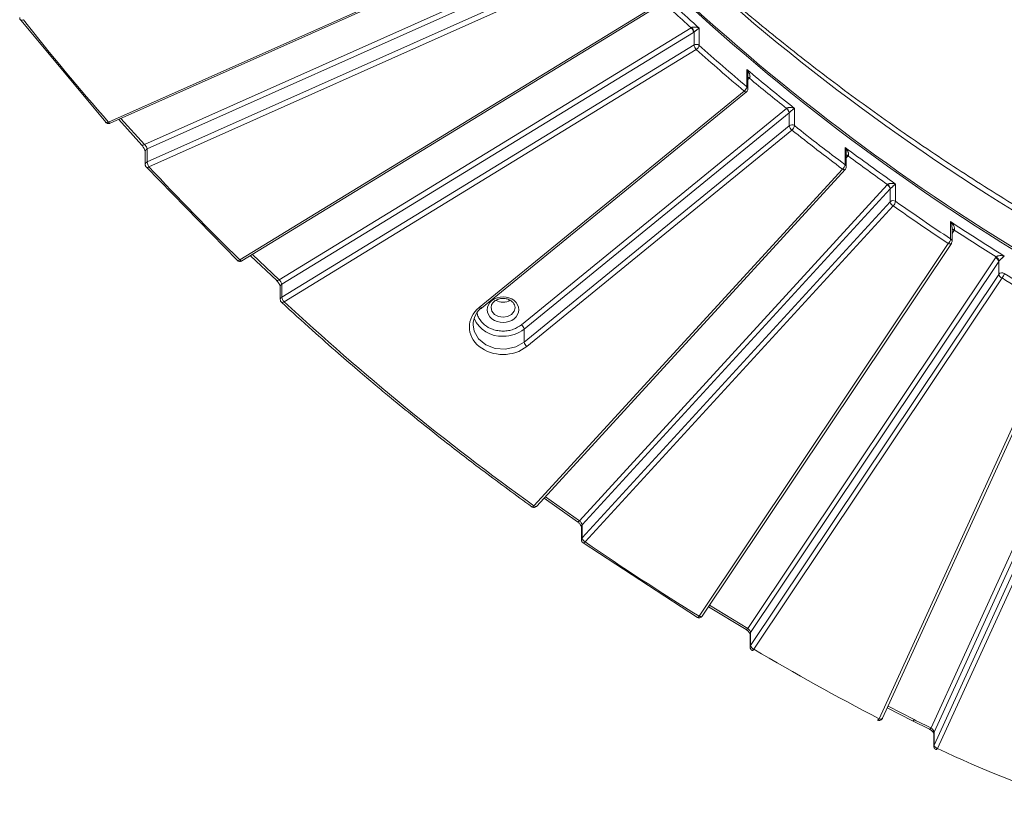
# Model space of a CAD drawing. Header units: millimetres. Extents: x 0 to 420, y 0 to 297.
# Tile 68 of 106: x 283 to 316, y 101 to 127. Entities that reach past the tile are written whole.
import ezdxf

# ---------------------------------------------------------------- set-up
doc = ezdxf.new("R2010")
doc.units = ezdxf.units.MM

msp = doc.modelspace()

# ---------------------------------------------------------------- linework, layer by layer
at = {"color": 7, "linetype": 'Continuous', "lineweight": 15}
for p, q in [((301.11401807, 130.14144939), (285.94143578, 123.37652306)), ((285.99233863, 123.33451878), (301.16491829, 130.09944295)), ((287.13771348, 122.62651096), (302.3641252, 129.41543933)), ((302.424033, 129.25369481), (287.23002825, 122.47921735)), ((302.46381172, 128.83846028), (287.23002825, 122.04624854)), ((287.2899321, 121.8845094), (302.52371424, 128.67672006)), ((304.06380619, 127.1723053), (290.32766093, 118.77602158)), ((290.39285157, 118.74153217), (304.12899814, 127.13781697)), ((283.00925055, 126.77837499), (285.85624646, 123.35943085)), ((291.63397616, 118.11183309), (305.39407268, 126.5227527)), ((305.46897948, 126.36888482), (291.72475257, 117.96766261)), ((305.46897948, 126.36888482), (305.4883802, 126.38141379)), ((305.4883802, 126.38141379), (305.4883802, 125.947774)), ((305.65552407, 125.93495455), (305.65552407, 126.51224344)), ((305.4883802, 125.947774), (291.72475257, 117.5346938)), ((291.79966596, 117.38082269), (305.56328832, 125.7939072)), ((307.25066901, 125.1304641), (307.25066901, 124.55317522)), ((307.28600783, 124.48205633), (307.28600783, 124.96052678)), ((307.16100423, 124.40989952), (298.31639851, 117.18791798)), ((298.39546073, 117.16325342), (307.24006645, 124.38523496)), ((299.73061493, 116.61044143), (308.57294078, 123.83056136)), ((308.66132799, 123.68622956), (299.81900214, 116.46610964)), ((308.66132799, 123.68622956), (308.66360787, 123.68809977)), ((308.66360787, 123.68809977), (308.66360787, 123.25512236)), ((308.83909417, 123.25616125), (308.83909417, 123.83345013)), ((286.28093391, 123.46319606), (287.05413628, 122.60780561)), ((308.66360787, 123.25512236), (299.81900214, 116.03314082)), ((299.90738935, 115.88880902), (308.75199508, 123.11079056)), ((287.16493245, 122.38963609), (287.16493245, 121.95666728)), ((287.23002825, 122.04624854), (287.23002825, 122.47921735)), ((310.53132438, 122.53095349), (310.53132438, 121.9536646)), ((310.57196317, 121.87834713), (310.57196317, 122.35196591)), ((287.20655773, 121.86560402), (290.24828261, 118.75339739)), ((310.44695957, 121.80619032), (300.14364088, 110.56762664)), ((300.23578179, 110.55531411), (310.53910048, 121.79387779)), ((312.21670178, 120.73124756), (312.21670178, 121.30853644)), ((301.66086421, 110.07477565), (311.93492376, 121.28142084)), ((312.0349896, 121.14809634), (301.75224121, 109.93197315)), ((311.93492376, 121.28142084), (311.94601365, 121.29267012)), ((312.0349896, 121.14809634), (312.0349896, 120.71512753)), ((312.0349896, 120.71512753), (301.75224121, 109.49900433)), ((301.852311, 109.36567446), (312.13505939, 120.58179766)), ((314.05615357, 120.0530179), (314.05615357, 119.47572902)), ((314.10247691, 119.39641514), (314.10247691, 119.86339728)), ((313.97747858, 119.32425403), (305.65920401, 106.88524919)), ((305.76311444, 106.88791911), (314.08138505, 119.32692933)), ((290.24067774, 118.7584095), (290.24827998, 118.75339954)), ((290.68074616, 118.91750863), (291.55628108, 118.08773987)), ((307.2821211, 106.4818332), (315.55188727, 118.84829417)), ((315.6615942, 118.72722127), (307.37674078, 106.33818539)), ((315.6615942, 118.72722127), (315.6615942, 118.29425246)), ((315.6615942, 118.29425246), (307.37674078, 105.90521657)), ((307.48644639, 105.78414261), (315.7713064, 118.17317527)), ((291.67466631, 117.88594939), (291.67466631, 117.45298058)), ((291.72475257, 117.5346938), (291.72475257, 117.96766261)), ((291.70283884, 117.37392802), (291.71611247, 117.36284066)), ((298.71189663, 117.18781027), (298.71208893, 117.19793892)), ((299.5118965, 117.18781027), (299.51143815, 117.17219894)), ((317.82391456, 116.93849371), (311.66839631, 103.46265482)), ((311.78209797, 103.4828774), (317.93761095, 116.95872059)), ((299.81900214, 116.03314082), (299.81900214, 116.46610964)), ((313.40021295, 103.15819161), (319.49995379, 116.51192205)), ((319.61707198, 116.40409341), (313.50184744, 103.01646027)), ((319.61707198, 115.9711246), (313.50184744, 102.58349146)), ((313.61896563, 102.47566282), (319.73419017, 115.86329596)), ((300.48245939, 110.82439437), (301.59552605, 110.04147896)), ((301.72730608, 109.87080546), (301.72730608, 109.43783665)), ((301.75224121, 109.49900433), (301.75224121, 109.93197315)), ((301.75548388, 109.35877979), (301.78247103, 109.33623728)), ((301.78719675, 109.33223366), (305.5985705, 106.84905746)), ((305.97119079, 107.19908509), (307.22336313, 106.44457035)), ((307.36144937, 106.28927145), (307.36144937, 105.85630264)), ((307.37674078, 105.90521657), (307.37674078, 106.33818539)), ((307.38962717, 105.77724578), (307.42313392, 105.74925531)), ((311.9409231, 103.83058202), (312.78585678, 103.39641577)), ((312.78585678, 103.39641577), (313.34954717, 103.11680774)), ((313.49396598, 102.98078951), (313.49396598, 102.5478207)), ((313.50184744, 102.58349146), (313.50184744, 103.01646027))]:
    msp.add_line(p, q, dxfattribs=at)
at = {"color": 8, "linetype": 'Continuous', "lineweight": 15}
for p, q in [((307.33550404, 124.84097896), (307.28600783, 124.80056328)), ((287.13771348, 122.62651096), (286.3526257, 123.49516398)), ((310.63257297, 122.24530342), (310.57196053, 122.17918863)), ((314.17517891, 119.77123195), (314.10247823, 119.66251831)), ((291.63397616, 118.11183309), (290.74348701, 118.95586029)), ((301.66086421, 110.07477565), (300.5266688, 110.87261628)), ((307.2821211, 106.4818332), (306.00585131, 107.25091396)), ((312.83829536, 103.43696296), (311.96589511, 103.88526288))]:
    msp.add_line(p, q, dxfattribs=at)
at = {"color": 7, "linetype": 'Continuous', "lineweight": 15, "flags": 128}
for points in [[(283.00924791, 126.77837714), (283.00114518, 126.78489266), (283.00031015, 126.785884)], [(285.84758792, 123.36611613), (285.84769592, 123.36599355), (285.85623856, 123.3594373)], [(287.20656036, 121.86560186), (287.19784123, 121.87215161), (287.19706152, 121.87307627)], [(291.54552837, 118.09628066), (291.54718263, 118.0941733), (291.54835484, 118.09293256)], [(291.72219215, 117.3565488), (291.72173117, 117.35674015), (291.71484016, 117.36116951)], [(299.03513398, 117.37239098), (299.11189656, 117.36917536), (299.18865651, 117.37239313)], [(300.0706162, 110.53833788), (300.07486776, 110.53606322), (300.07649568, 110.53552152)], [(300.23578179, 110.55531411), (300.22684403, 110.54883534), (300.2143949, 110.54551181), (300.19923521, 110.54580794), (300.18193393, 110.54971078), (300.16316277, 110.55707618), (300.14364088, 110.56762664)], [(301.78721519, 109.33222721), (301.78541341, 109.33279468), (301.78156751, 109.33477689)], [(305.59349181, 106.8510738), (305.5964895, 106.84964205), (305.59857841, 106.84905961)], [(307.48644639, 105.78414261), (307.47220339, 105.76936345), (307.45850566, 105.75793283), (307.44588268, 105.75027879), (307.43481913, 105.74669821), (307.42573912, 105.74732666), (307.42308387, 105.74855629)], [(311.61039961, 103.42408105), (311.61228041, 103.42329003), (311.62067554, 103.42304015), (311.63089878, 103.42708748), (311.64256819, 103.43527064), (311.65523069, 103.44727556), (311.66839631, 103.46265482)], [(313.61896563, 102.47566282), (313.60666402, 102.45985338), (313.59484183, 102.44742473), (313.58393896, 102.43886086), (313.57438743, 102.43447584), (313.56654812, 102.43444825), (313.56515727, 102.43499848)]]:
    msp.add_lwpolyline(points, dxfattribs=at)
at = {"color": 8, "linetype": 'Continuous', "lineweight": 15, "flags": 128}
for points in [[(307.24004011, 124.38521776), (307.2344978, 124.38195824), (307.223508, 124.37999838), (307.21011058, 124.38196578), (307.19483234, 124.38777003), (307.17824756, 124.3972046), (307.16100423, 124.40989952)], [(285.99233863, 123.33451878), (285.99124281, 123.33411043), (285.98379336, 123.3343187), (285.97471598, 123.33891881), (285.96436103, 123.34773649), (285.95312099, 123.360434), (285.94143578, 123.37652306)], [(310.44695957, 121.80619032), (310.46648278, 121.79564094), (310.48525393, 121.78827554), (310.50255389, 121.78437162), (310.51772017, 121.78407226), (310.53016403, 121.7874001), (310.53899116, 121.79376274)], [(314.08145222, 119.32702718), (314.07883648, 119.32361012), (314.06870148, 119.31565054), (314.05505644, 119.31079986), (314.03843346, 119.30923868), (314.01946606, 119.31102394), (313.99888522, 119.31609432), (313.97747858, 119.32425403)], [(290.24827998, 118.75339954), (290.24811403, 118.75347049), (290.26001261, 118.75070404), (290.27451112, 118.75168631), (290.29104849, 118.75637639), (290.30899515, 118.7645914), (290.32766093, 118.77602158)], [(290.39285157, 118.74153217), (290.38994607, 118.74014988), (290.38062635, 118.73938163), (290.36927831, 118.74279013), (290.35632869, 118.75024628), (290.34227535, 118.76146397), (290.32766093, 118.77602158)], [(291.54835484, 118.09293256), (291.55586488, 118.08791617), (291.56755273, 118.0853562), (291.58178783, 118.08658368), (291.5980249, 118.09155768), (291.61565282, 118.10008027), (291.63397616, 118.11183309)], [(298.39546073, 117.16325342), (298.38989207, 117.1599767), (298.37890228, 117.15801684), (298.36550485, 117.15998424), (298.35022662, 117.16578849), (298.33364184, 117.17522306), (298.31639851, 117.18791798)], [(299.51143815, 117.17219894), (299.48145067, 117.06282066), (299.39473616, 116.9568602), (299.26497128, 116.88605641), (299.11189656, 116.861194), (298.95882184, 116.88606071), (298.8290517, 116.9568602), (298.74234509, 117.06282282), (298.71189663, 117.18781027)], [(299.81900214, 116.03314082), (299.53451619, 115.87048441), (299.19905098, 115.79708878), (298.8530754, 115.82180493), (298.5383201, 115.9416517), (298.29274622, 116.1421728), (298.14596719, 116.39918765), (298.11189673, 116.61087629)], [(305.76311444, 106.88791911), (305.76056455, 106.88459883), (305.7504256, 106.87664462), (305.73678056, 106.87179394), (305.72015889, 106.87023383), (305.70119018, 106.87201803), (305.68060935, 106.8770884), (305.65920401, 106.88524919)], [(307.21789194, 106.44677367), (307.22118729, 106.4451506), (307.23030418, 106.44450065), (307.24140461, 106.44805542), (307.25407501, 106.45568364), (307.26782278, 106.4670863), (307.2821211, 106.4818332)], [(311.78209797, 103.4828774), (311.77660307, 103.4742453), (311.76577397, 103.46506508), (311.7512096, 103.45856895), (311.73346577, 103.45499989), (311.71321421, 103.45449766), (311.6912478, 103.45707727), (311.66839631, 103.46265482)], [(313.34517443, 103.11813151), (313.34711846, 103.11730183), (313.35505787, 103.1172821), (313.36473584, 103.12160259), (313.37577831, 103.13010409), (313.38775855, 103.1424553), (313.40021295, 103.15819161)]]:
    msp.add_lwpolyline(points, dxfattribs=at)
at = {"color": 7, "linetype": 'Continuous', "lineweight": 15}
for centre, radius, start, end in [((353.89425, 181.90082206), 72.13933886, 217.865726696, 243.668191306), ((353.90372133, 180.49298335), 72.06251043, 217.865729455, 243.668188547), ((354.05013448, 180.79211238), 72.33297636, 218.9241308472, 243.6436710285), ((352.00932827, 178.44028266), 69.60744517, 226.5722825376, 228.2461574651), ((305.19436412, 126.33036227), 0.27730414, 7.985243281, 43.930755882), ((305.15233504, 126.28701941), 0.34905107, 15.689941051, 43.734505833), ((305.56300525, 125.82271264), 0.14563392, 52.492419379, 120.824843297), ((305.76299113, 125.98629744), 0.27729987, 187.985553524, 223.931553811), ((305.44094679, 125.97459231), 0.2182076, 304.101851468, 349.534026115), ((305.57705634, 125.84696713), 0.1178939, 48.273222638, 50.732164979), ((352.84359558, 178.79789099), 70.86045542, 228.2463221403, 229.9527981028), ((353.66112761, 180.34719416), 72.1305618, 229.9524638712, 231.5814541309), ((307.2480719, 124.74402325), 0.13201353, 47.869843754, 73.30039244), ((307.02822489, 124.59269033), 0.22592661, 305.994674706, 349.927020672), ((308.4349015, 123.64679804), 0.22983429, 9.878823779, 53.086867), ((308.4332662, 123.64393621), 0.23453722, 10.853642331, 53.098525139), ((308.75203238, 123.14054837), 0.14472765, 53.018578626, 127.659803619), ((308.89003436, 123.29455388), 0.22983429, 189.878823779, 233.086867), ((308.60853488, 123.29552312), 0.23389516, 307.832313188, 350.311676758), ((354.45813661, 180.77481336), 73.41316213, 231.5814547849, 233.2481382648), ((287.08082541, 122.68999905), 0.08524665, 248.263404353, 311.861716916), ((355.23629809, 182.39379007), 74.71341163, 233.2479886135, 234.8446862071), ((287.57960658, 122.08376002), 0.35158515, 186.124684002, 214.521873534), ((310.56036382, 122.14005243), 0.13859454, 55.441801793, 85.199693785), ((310.29178756, 121.99282694), 0.24271708, 309.740556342, 350.714751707), ((310.45842483, 121.85614286), 0.12175728, 50.81876865, 53.221115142), ((311.84273706, 121.10801658), 0.19638591, 11.776044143, 62.003602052), ((311.83261927, 121.11390592), 0.21169535, 10.839997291, 57.612073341), ((312.11737065, 121.07236096), 0.11190392, 133.361739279, 137.40673552), ((312.13559862, 120.61324807), 0.1431838, 55.498562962, 134.64052419), ((312.22727857, 120.75523038), 0.1964263, 191.78046783, 241.999131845), ((311.96772685, 120.77023409), 0.25200887, 311.605243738, 351.100426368), ((355.98396493, 182.8791277), 76.01271163, 234.8451134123, 236.523874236), ((356.70119894, 184.54035739), 77.31246245, 236.5236031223, 238.1006625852), ((314.11870322, 119.67312553), 0.13394935, 61.355907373, 96.956629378), ((313.79634016, 119.5145051), 0.26269106, 313.594436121, 351.511496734), ((313.98972271, 119.37520416), 0.12049193, 50.806157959, 56.541668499), ((315.49543215, 118.68689846), 0.17098467, 13.640382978, 70.720511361), ((315.47759048, 118.70025544), 0.19851461, 11.64138938, 61.362612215), ((315.74696964, 118.66991832), 0.10282312, 136.794475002, 146.13096555), ((315.77219839, 118.2076763), 0.14045895, 57.779057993, 141.947699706), ((315.82776419, 118.33457919), 0.1709933, 193.641029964, 250.720576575), ((315.5759697, 118.36511242), 0.27385451, 315.502938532, 351.895427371), ((357.40746605, 185.09928843), 78.65029961, 238.1012496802, 239.8434746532), ((291.99935681, 117.57321544), 0.27729299, 187.985377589, 223.933640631), ((299.11186209, 117.83670652), 0.47092269, 240.46856434, 299.869471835), ((298.84942811, 116.59935882), 0.73762131, 127.070600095, 179.105328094), ((299.0614649, 117.22028042), 0.99481721, 203.28593046, 273.139177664), ((299.59257566, 116.42667812), 0.22983429, 9.878823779, 53.086867), ((300.04542863, 116.07257234), 0.22983429, 189.878823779, 233.086867), ((301.94450734, 109.53909004), 0.19640043, 191.776931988, 242.002667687), ((307.54291007, 105.94554391), 0.17099277, 193.641280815, 250.718422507), ((313.64687471, 102.62349464), 0.15044323, 195.420568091, 259.308991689)]:
    msp.add_arc(centre, radius, start, end, dxfattribs=at)
at = {"color": 8, "linetype": 'Continuous', "lineweight": 15}
for centre, radius, start, end in [((283.04147745, 126.87005601), 0.09717901, 250.630973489, 305.822684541), ((307.24779249, 124.74384261), 0.13087698, 47.918800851, 73.022608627), ((307.19258745, 124.4799718), 0.09344629, 1.383089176, 51.570569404), ((285.88259685, 123.4489616), 0.09332395, 253.594191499, 309.0855761), ((287.26678451, 122.38406563), 0.10200427, 111.121097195, 176.86951635), ((287.26676086, 121.95112734), 0.10196729, 111.114885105, 176.98117191), ((310.55730513, 122.13428244), 0.13413018, 55.864280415, 83.727762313), ((287.23031005, 121.95414424), 0.09167225, 254.985010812, 310.570465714), ((310.47902451, 121.87657003), 0.09295922, 1.243239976, 52.706685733), ((314.11306898, 119.64734812), 0.13858154, 63.372819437, 94.382417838), ((314.00903807, 119.39437648), 0.09347046, 1.394176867, 52.555748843), ((291.77197078, 117.88251328), 0.09736512, 119.009864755, 177.977558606), ((291.77196443, 117.44955122), 0.09735613, 119.008523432, 178.021879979), ((291.73679096, 117.44572616), 0.0903644, 260.702842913, 314.090516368), ((299.12115251, 117.3646376), 1.13769355, 269.737624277, 307.835014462), ((300.07563431, 110.62358987), 0.08807256, 270.560373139, 320.548720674), ((301.5923464, 110.12846695), 0.08704852, 272.098532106, 321.917360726), ((301.81729741, 109.86978658), 0.0899971, 136.291943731, 179.351330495), ((301.81749791, 109.43674372), 0.09019325, 136.345950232, 179.457373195), ((301.78629283, 109.41409144), 0.08186942, 270.645519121, 323.7440982), ((305.58936654, 106.93336704), 0.0848092, 276.235696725, 325.43325412), ((307.44899804, 106.28874927), 0.08755023, 145.621310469, 179.658262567), ((307.44858767, 105.85591009), 0.08713843, 145.539294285, 179.900284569), ((312.76599502, 103.47628251), 0.08230046, 283.974630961, 331.461042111), ((313.57975671, 102.98054012), 0.08579109, 155.247885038, 179.833440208), ((313.57936596, 102.5476642), 0.08539739, 155.194716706, 180.055180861)]:
    msp.add_arc(centre, radius, start, end, dxfattribs=at)
at = {"color": 7, "linetype": 'Continuous', "lineweight": 15}
for points, knots in [([(321.80675091, 117.47600068), (321.28636382, 117.74044544), (320.0252295, 118.38131522), (318.07684634, 119.46955449), (315.95512201, 120.73048295), (313.88340884, 122.05498954), (311.86276118, 123.43890342), (309.8968499, 124.88154926), (307.98846463, 126.38122497), (306.14050171, 127.93640822), (304.35558993, 129.54543283), (302.6365923, 131.20671821), (300.98506205, 132.91806024), (299.40695353, 134.67939442), (298.0346629, 136.31170991), (297.22423436, 137.37410661), (296.88546163, 137.81820626)], [0, 0, 0, 0, 0.0516373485, 0.12514075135, 0.19886597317, 0.27279553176, 0.34691589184, 0.42121593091, 0.49568665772, 0.57032141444, 0.64511505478, 0.7200648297, 0.79516815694, 0.87042499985, 0.94583547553, 1, 1, 1, 1]), ([(282.97459794, 126.86296637), (282.97503062, 126.85163873), (282.97590767, 126.82867775), (282.98809971, 126.80232382), (282.99827257, 126.78872033), (283.00153241, 126.78436118)], [0, 0, 0, 0, 0.3982062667, 0.8071588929, 1, 1, 1, 1]), ([(305.40454365, 126.52832459), (305.40904494, 126.53058583), (305.41858213, 126.53537688), (305.43517531, 126.54048297), (305.45378039, 126.5444458), (305.47445138, 126.54696476), (305.49693338, 126.54796827), (305.52105682, 126.54725589), (305.55436567, 126.54376525), (305.60210817, 126.53365559), (305.63555532, 126.5202476), (305.65552659, 126.5122417)], [0, 0, 0, 0, 0.0481010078, 0.1019148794, 0.1631398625, 0.2329333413, 0.312076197, 0.401102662, 0.5003871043, 0.7016815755, 1, 1, 1, 1]), ([(305.65552659, 126.5122417), (305.650073, 126.50783742), (305.63998691, 126.49969196), (305.62292046, 126.48614948), (305.60743021, 126.47365527), (305.59047909, 126.46001653), (305.5710891, 126.44499574), (305.54837206, 126.42750272), (305.52684911, 126.41093331), (305.50686371, 126.395454), (305.4941849, 126.38582412), (305.4883803, 126.38141537)], [0, 0, 0, 0, 0.1614293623, 0.2985542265, 0.4113985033, 0.5000093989, 0.6360938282, 0.7523417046, 0.850036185, 0.9313437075, 1, 1, 1, 1]), ([(307.25066779, 125.1304653), (307.2613459, 125.11641694), (307.28108107, 125.0904529), (307.30468557, 125.05227645), (307.32211505, 125.01993069), (307.33739073, 124.98666049), (307.34950256, 124.95217072), (307.35714299, 124.91560014), (307.35757745, 124.88477609), (307.3516856, 124.85884517), (307.34141605, 124.84730447), (307.33663063, 124.84192673)], [0, 0, 0, 0, 0.1617372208, 0.2989210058, 0.4115803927, 0.4997687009, 0.6366542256, 0.7495839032, 0.8473412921, 0.9288639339, 1, 1, 1, 1]), ([(307.28378458, 124.96059561), (307.28423113, 124.97111997), (307.28687615, 125.03345845), (307.26710352, 125.08643302), (307.25066901, 125.1304641)], [0, 0, 0, 0, 0.1688260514, 1, 1, 1, 1]), ([(307.23946849, 124.38589956), (307.24105899, 124.38682257), (307.25628993, 124.39566148), (307.27430174, 124.42622998), (307.28766329, 124.46005258), (307.28517786, 124.47920054), (307.28480006, 124.48211117)], [0, 0, 0, 0, 0.049848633, 0.4773587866, 0.9205547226, 1, 1, 1, 1]), ([(308.57409322, 123.83148802), (308.5775907, 123.8340498), (308.58480482, 123.83933388), (308.59820034, 123.84590553), (308.61337037, 123.85152199), (308.63041532, 123.85600788), (308.65372753, 123.86009101), (308.68434792, 123.86223204), (308.72595585, 123.86091167), (308.78065274, 123.85276063), (308.81722106, 123.84067786), (308.83909358, 123.83345081)], [0, 0, 0, 0, 0.0420256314, 0.086684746, 0.1356185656, 0.1900816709, 0.2509866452, 0.3638364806, 0.5007307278, 0.7013731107, 1, 1, 1, 1]), ([(308.83909358, 123.83345081), (308.83311687, 123.82860458), (308.82207083, 123.81964787), (308.80366181, 123.80467486), (308.78712692, 123.7908526), (308.76907702, 123.77570006), (308.74879188, 123.75902978), (308.72526666, 123.73945248), (308.70302695, 123.72103314), (308.68185682, 123.70340307), (308.66940746, 123.69296408), (308.66360842, 123.68810148)], [0, 0, 0, 0, 0.16173921, 0.2989232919, 0.4115804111, 0.4997661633, 0.636652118, 0.7495833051, 0.8473740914, 0.9289052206, 1, 1, 1, 1]), ([(285.84461129, 123.36963054), (285.85595306, 123.35843607), (285.87310606, 123.34150585), (285.90780908, 123.3268551), (285.94334146, 123.3220474), (285.97535994, 123.32504508), (285.98982376, 123.33428265), (285.99201199, 123.33568021)], [0, 0, 0, 0, 0.2904142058, 0.4392147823, 0.6844487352, 0.9522601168, 1, 1, 1, 1]), ([(287.23002665, 122.47921674), (287.23002664, 122.49823107), (287.21983362, 122.52537015), (287.18562334, 122.57970188), (287.16165028, 122.60693091), (287.1377134, 122.62651109)], [0, 0, 0, 0, 0.5, 0.5, 1, 1, 1, 1]), ([(287.04551725, 122.61426504), (287.05535392, 122.60292892), (287.07447372, 122.58089458), (287.10085488, 122.54290426), (287.12299975, 122.5059993), (287.14020798, 122.47188153), (287.15241964, 122.44239448), (287.16013676, 122.41860374), (287.16428968, 122.40037977), (287.16472528, 122.39290065), (287.16493245, 122.38934357)], [0, 0, 0, 0, 0.1581600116, 0.3074199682, 0.4471534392, 0.5769008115, 0.6970371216, 0.8076051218, 0.9084965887, 1, 1, 1, 1]), ([(310.56868493, 122.35194762), (310.56906477, 122.36779789), (310.57065889, 122.43431827), (310.5483316, 122.48917094), (310.53132438, 122.53095349)], [0, 0, 0, 0, 0.2382768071, 1, 1, 1, 1]), ([(310.53132546, 122.53095292), (310.54229251, 122.5179061), (310.56257551, 122.49377665), (310.58738073, 122.45810157), (310.60606221, 122.42771541), (310.62281792, 122.39644366), (310.63688275, 122.36355223), (310.64697729, 122.32844675), (310.65047912, 122.29841201), (310.6488065, 122.27310968), (310.64206872, 122.26013311), (310.63898338, 122.25419092)], [0, 0, 0, 0, 0.161427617, 0.2985522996, 0.4113988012, 0.500012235, 0.6360812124, 0.7523176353, 0.8500048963, 0.9313147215, 1, 1, 1, 1]), ([(287.16615207, 121.95644575), (287.1665838, 121.94503911), (287.16745586, 121.9219987), (287.17967734, 121.89557285), (287.18985032, 121.88196958), (287.19311025, 121.87761042)], [0, 0, 0, 0, 0.3998618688, 0.8076860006, 1, 1, 1, 1]), ([(310.53768197, 121.79490479), (310.54523993, 121.80367031), (310.56343493, 121.82477236), (310.57354894, 121.85643315), (310.57112251, 121.87554116), (310.57075144, 121.87846327)], [0, 0, 0, 0, 0.3757310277, 0.9045329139, 1, 1, 1, 1]), ([(311.94601565, 121.29266683), (311.94928069, 121.2954539), (311.95600176, 121.30119106), (311.96896705, 121.30859038), (311.98388226, 121.315099), (312.00086875, 121.32055059), (312.02432716, 121.32590637), (312.05548688, 121.32965662), (312.09823008, 121.33045768), (312.15500631, 121.32501759), (312.19360804, 121.31470578), (312.21670307, 121.30853633)], [0, 0, 0, 0, 0.04220025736, 0.08686898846, 0.13573585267, 0.19012984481, 0.25101777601, 0.36374667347, 0.50074068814, 0.70129819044, 1, 1, 1, 1]), ([(312.21670307, 121.30853633), (312.21058792, 121.3035229), (312.19928053, 121.29425269), (312.18085413, 121.27882271), (312.16446388, 121.2646196), (312.14826381, 121.25041918), (312.13171464, 121.23603662), (312.11173267, 121.2183998), (312.09025962, 121.19940323), (312.06704758, 121.17842639), (312.05303212, 121.16538994), (312.04667094, 121.15947309)], [0, 0, 0, 0, 0.1614996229, 0.2986253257, 0.4114022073, 0.4998798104, 0.6077157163, 0.6998754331, 0.8204475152, 0.9185066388, 1, 1, 1, 1]), ([(314.10032742, 119.863208), (314.0996533, 119.88509722), (314.09747701, 119.95576268), (314.07302877, 120.01330192), (314.05615357, 120.0530179)], [0, 0, 0, 0, 0.3097583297, 1, 1, 1, 1]), ([(314.05615392, 120.05301784), (314.06732641, 120.04098568), (314.08800328, 120.01871784), (314.11377796, 119.98561317), (314.13353052, 119.95726941), (314.15307693, 119.92556817), (314.1708762, 119.89006508), (314.18365623, 119.85083164), (314.18903502, 119.81745245), (314.18480293, 119.79893186), (314.18291722, 119.79067956)], [0, 0, 0, 0, 0.1610273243, 0.2980122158, 0.4109755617, 0.4999551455, 0.6642412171, 0.8005843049, 0.9111454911, 1, 1, 1, 1]), ([(314.0797782, 119.32809937), (314.08309796, 119.33213691), (314.09676105, 119.34875413), (314.10403469, 119.37452937), (314.10163709, 119.39360935), (314.10127046, 119.39652698)], [0, 0, 0, 0, 0.213760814, 0.8797713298, 1, 1, 1, 1]), ([(290.23466128, 118.76592867), (290.24483444, 118.75594488), (290.26083516, 118.74024201), (290.29403127, 118.72643558), (290.32972228, 118.72118224), (290.36658867, 118.72619877), (290.38521179, 118.73888738), (290.39174522, 118.74333884)], [0, 0, 0, 0, 0.2435984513, 0.383140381, 0.6131022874, 0.8642671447, 1, 1, 1, 1]), ([(315.57273317, 118.87448447), (315.57579277, 118.87742751), (315.58209095, 118.88348575), (315.59459248, 118.89151311), (315.60916839, 118.89874903), (315.62595811, 118.90503359), (315.64935323, 118.91154485), (315.68074749, 118.91683778), (315.7242398, 118.91976553), (315.78259952, 118.91716487), (315.82294773, 118.90880008), (315.84708765, 118.90379552)], [0, 0, 0, 0, 0.0422002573, 0.0868689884, 0.1357358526, 0.1901298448, 0.251017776, 0.3637466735, 0.5007406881, 0.7012981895, 1, 1, 1, 1]), ([(315.68291665, 118.75173949), (315.68100338, 118.74975746), (315.67721181, 118.74582964), (315.67373931, 118.74214061), (315.67201909, 118.74031312)], [0, 0, 0, 0, 0.5046142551, 1, 1, 1, 1]), ([(315.84708765, 118.90379552), (315.84086892, 118.89861528), (315.82936437, 118.88903194), (315.81100388, 118.87316761), (315.79481981, 118.85861197), (315.77899101, 118.84411284), (315.76296667, 118.82944152), (315.74389048, 118.8115839), (315.72360315, 118.79234341), (315.70210561, 118.7713506), (315.68889888, 118.75785333), (315.68291665, 118.75173949)], [0, 0, 0, 0, 0.1611924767, 0.2982033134, 0.4110547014, 0.4997904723, 0.6072197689, 0.6997782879, 0.8197585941, 0.9183563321, 1, 1, 1, 1]), ([(291.54826001, 118.09302717), (291.55881548, 118.08254861), (291.57932565, 118.06218788), (291.60755297, 118.02665784), (291.63113111, 117.99209544), (291.64927943, 117.96019806), (291.66199506, 117.93282698), (291.66990184, 117.91107429), (291.67405126, 117.89479301), (291.67446791, 117.88866221), (291.67466631, 117.8857429)], [0, 0, 0, 0, 0.1584180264, 0.3078195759, 0.4475931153, 0.5773079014, 0.6973539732, 0.8077217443, 0.9084428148, 1, 1, 1, 1]), ([(291.72475451, 117.96765955), (291.72475451, 117.98659307), (291.7148309, 118.01326321), (291.68124718, 118.06645153), (291.65763568, 118.09296611), (291.63397788, 118.11183111)], [0, 0, 0, 0, 0.5, 0.5, 1, 1, 1, 1]), ([(291.67586486, 117.45297843), (291.67629569, 117.44149948), (291.67716325, 117.41838383), (291.68940898, 117.39189046), (291.69958067, 117.37828583), (291.70283884, 117.37392802)], [0, 0, 0, 0, 0.4013651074, 0.8082462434, 1, 1, 1, 1]), ([(291.72217635, 117.3565531), (292.06032933, 117.04656826), (292.68486238, 116.47405881), (293.56235883, 115.70005101), (294.28994553, 115.07269483), (294.87658055, 114.57706752), (295.47032909, 114.08314973), (296.2133239, 113.47608179), (297.24137416, 112.65858379), (298.55143166, 111.64883201), (299.5377865, 110.92878174), (300.07648778, 110.53552367)], [0, 0, 0, 0, 0.12901105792, 0.23826987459, 0.32777695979, 0.3975316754, 0.45248019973, 0.54287200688, 0.66425654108, 0.81663249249, 1, 1, 1, 1]), ([(298.74066548, 117.41877628), (298.53577748, 117.25147687), (298.53577748, 116.97982506), (298.94555347, 116.64522624), (299.2782396, 116.64522624), (299.4831276, 116.81252565)], [0, 0, 0, 0, 0.5, 0.5, 1, 1, 1, 1]), ([(298.71189663, 117.18781027), (298.7173859, 117.2280945), (298.72529854, 117.28616321), (298.77897943, 117.35905086), (298.83945168, 117.41487912), (298.93412344, 117.46582178), (299.05765998, 117.49381492), (299.19025445, 117.49167153), (299.30363085, 117.45874163), (299.39159125, 117.40776868), (299.4548414, 117.34906687), (299.50226373, 117.27353988), (299.50857945, 117.21733134), (299.5118965, 117.18781027)], [0, 0, 0, 0, 0.1441432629, 0.2077789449, 0.2655787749, 0.3667033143, 0.4630061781, 0.5555592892, 0.6646957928, 0.7345123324, 0.8137564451, 0.9021837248, 1, 1, 1, 1]), ([(299.4831276, 116.81252565), (299.68801559, 116.97982506), (299.68801559, 117.25147687), (299.2782396, 117.58607568), (298.94555347, 117.58607568), (298.74066548, 117.41877628)], [0, 0, 0, 0, 0.5, 0.5, 1, 1, 1, 1]), ([(298.31640141, 117.18791749), (297.87735571, 116.82941876), (297.87735571, 116.24730775), (298.75544711, 115.53031028), (299.46834596, 115.53031028), (299.90739167, 115.88880901)], [0, 0, 0, 0, 0.5, 0.5, 1, 1, 1, 1]), ([(300.07171992, 110.5399273), (300.07537068, 110.53655871), (300.08499368, 110.52767949), (300.11017019, 110.51844247), (300.14601643, 110.51215028), (300.18864996, 110.52104325), (300.22070637, 110.53708167), (300.23203674, 110.55306046), (300.23448578, 110.55651425)], [0, 0, 0, 0, 0.0817728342, 0.2155438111, 0.4360221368, 0.6768152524, 0.9301442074, 1, 1, 1, 1]), ([(301.58905388, 110.04465432), (301.60094207, 110.03579447), (301.6239983, 110.01861147), (301.65543006, 109.98801233), (301.68138064, 109.95819475), (301.70102394, 109.93076911), (301.71445153, 109.90755429), (301.72259568, 109.88961345), (301.72671505, 109.87682506), (301.7271185, 109.87287736), (301.72731135, 109.87099044)], [0, 0, 0, 0, 0.15994789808, 0.31020652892, 0.44999989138, 0.57933938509, 0.69876752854, 0.80829743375, 0.90837007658, 1, 1, 1, 1]), ([(301.75224201, 109.93196947), (301.75224201, 109.9508879), (301.7422799, 109.97738039), (301.70849224, 110.03006219), (301.68471586, 110.05623957), (301.66086469, 110.07477643)], [0, 0, 0, 0, 0.5, 0.5, 1, 1, 1, 1]), ([(301.7285178, 109.4377205), (301.72894977, 109.42627881), (301.72982107, 109.40320076), (301.74205433, 109.3767423), (301.75222578, 109.36313762), (301.75548388, 109.35877979)], [0, 0, 0, 0, 0.4005918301, 0.8079985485, 1, 1, 1, 1]), ([(305.59387113, 106.85204166), (305.59543089, 106.85066627), (305.60306463, 106.84393488), (305.62590254, 106.83628792), (305.66145541, 106.82976149), (305.70452721, 106.83839631), (305.74118215, 106.85862564), (305.7556232, 106.88027837), (305.76150232, 106.88909345)], [0, 0, 0, 0, 0.0325113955, 0.1591163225, 0.3677396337, 0.5956262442, 0.8353746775, 1, 1, 1, 1]), ([(307.21781291, 106.44682957), (307.22939945, 106.43942861), (307.25208219, 106.42493989), (307.28351771, 106.39867298), (307.31025044, 106.37233829), (307.33127395, 106.34737141), (307.34614394, 106.32562844), (307.35552931, 106.3084795), (307.3605533, 106.2961425), (307.36116517, 106.29261437), (307.36146254, 106.2908997)], [0, 0, 0, 0, 0.1494750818, 0.2926243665, 0.4283477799, 0.5565031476, 0.6775964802, 0.791596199, 0.8987153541, 1, 1, 1, 1]), ([(307.37673824, 106.33818564), (307.37673824, 106.35716906), (307.36634731, 106.38384919), (307.33132144, 106.43682572), (307.30673093, 106.4631441), (307.28212142, 106.48183229)], [0, 0, 0, 0, 0.5, 0.5, 1, 1, 1, 1]), ([(307.36266109, 105.8561865), (307.36308955, 105.84474536), (307.36395378, 105.82166774), (307.37619337, 105.79520999), (307.38636732, 105.78160498), (307.38962717, 105.77724578)], [0, 0, 0, 0, 0.4005444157, 0.8079275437, 1, 1, 1, 1]), ([(311.61062352, 103.42425526), (311.61701173, 103.42120994), (311.63543705, 103.4124264), (311.67075028, 103.40763775), (311.71424342, 103.41537173), (311.75275888, 103.4399742), (311.77677212, 103.46520212), (311.78107537, 103.48198698), (311.78146577, 103.48350973)], [0, 0, 0, 0, 0.1046208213, 0.3017543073, 0.517068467, 0.7436241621, 0.9767411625, 1, 1, 1, 1]), ([(313.34512702, 103.11815731), (313.35427815, 103.11340834), (313.37300167, 103.10369177), (313.40080824, 103.08536893), (313.42732866, 103.06505898), (313.45106638, 103.04362743), (313.47033047, 103.02262562), (313.48399899, 103.00401662), (313.49244209, 102.98891484), (313.49345881, 102.98386553), (313.49396861, 102.9813337)], [0, 0, 0, 0, 0.1141901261, 0.2336368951, 0.3568543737, 0.4825938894, 0.6103772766, 0.73967384, 0.8694668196, 1, 1, 1, 1]), ([(313.50184803, 103.0164582), (313.50184803, 103.03552298), (313.49055631, 103.06204724), (313.45283898, 103.11422969), (313.42646992, 103.13996231), (313.40021418, 103.15818809)], [0, 0, 0, 0, 0.5, 0.5, 1, 1, 1, 1]), ([(313.4951777, 102.54770456), (313.49560772, 102.53626433), (313.49647513, 102.51318762), (313.50870931, 102.48672811), (313.51888381, 102.473123), (313.52214378, 102.46876384)], [0, 0, 0, 0, 0.4005269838, 0.807925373, 1, 1, 1, 1]), ([(313.52214378, 102.46876384), (313.5332152, 102.45701766), (313.54608134, 102.44336736), (313.56306711, 102.43640046), (313.5654365, 102.43542864)], [0, 0, 0, 0, 0.8605078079, 1, 1, 1, 1])]:
    msp.add_open_spline(points, degree=3, knots=knots, dxfattribs=at)
for points in [[(304.22739819, 127.595233), (304.61628172, 127.22948517), (304.99513982, 126.88121445), (305.39406992, 126.52275335)], [(285.94143403, 123.3765264), (284.95316577, 124.49787951), (284.01188865, 125.62841765), (283.09835558, 126.79125787)], [(305.39406992, 126.52275335), (305.39756587, 126.52450154), (305.40106175, 126.52636223), (305.40454365, 126.52832459)], [(305.56329001, 125.79390574), (306.09198308, 125.32192576), (306.61519235, 124.86870054), (307.16100651, 124.40989852)], [(307.33663063, 124.84192673), (307.33625494, 124.84160896), (307.33587922, 124.84129316), (307.33550349, 124.84097937)], [(307.33550349, 124.84097937), (307.74861512, 124.49595746), (308.15039943, 124.16788417), (308.57294036, 123.83056166)], [(308.57294036, 123.83056166), (308.57332466, 123.83086846), (308.57370896, 123.83117725), (308.57409322, 123.83148802)], [(308.75199677, 123.11079004), (309.31388175, 122.66511051), (309.86893694, 122.23788879), (310.4469607, 121.80618932)], [(310.63898338, 122.25419092), (310.63685487, 122.25112347), (310.63471381, 122.24815651), (310.63257285, 122.24530192)], [(310.63257285, 122.24530192), (311.07157245, 121.91955921), (311.49809213, 121.61020611), (311.94601565, 121.29266683)], [(290.32766032, 118.77602241), (289.27862326, 119.79461063), (288.2734311, 120.82321662), (287.28993277, 121.8845074)], [(312.04667094, 121.15947309), (312.04454817, 121.15761494), (312.04250191, 121.15569432), (312.04053747, 121.1537159)], [(312.13505929, 120.58179918), (312.74635126, 120.15125983), (313.35015597, 119.7391325), (313.97747987, 119.3242537)], [(314.18291722, 119.79067956), (314.18038751, 119.78386376), (314.17778338, 119.77735327), (314.17517985, 119.77123045)], [(314.17517985, 119.77123045), (314.64270023, 119.46410294), (315.09671528, 119.17278227), (315.57273317, 118.87448447)], [(315.55188526, 118.84829529), (315.55505228, 118.85282343), (315.56138632, 118.86187971), (315.56895089, 118.87028288), (315.57273317, 118.87448447)], [(315.771305, 118.17317599), (316.45243288, 117.74918742), (317.12608399, 117.34397412), (317.82391166, 116.93849605)], [(300.14363949, 110.56762714), (297.19039812, 112.69562358), (294.40577577, 114.96938137), (291.79966422, 117.38082348)], [(305.65920448, 106.88524736), (304.35946445, 107.68831388), (303.09975279, 108.5090943), (301.85230966, 109.36567588)], [(311.66839643, 103.46265352), (310.24429098, 104.20859055), (308.8597452, 104.97718173), (307.48644811, 105.7841431)], [(313.40021418, 103.15818809), (313.2088622, 103.2510405), (313.02738758, 103.34107194), (312.83829565, 103.4369617)], [(318.33858342, 100.61122161), (316.70816417, 101.13151161), (315.13051598, 101.75474692), (313.61896674, 102.47566248)]]:
    msp.add_open_spline(points, degree=3, dxfattribs=at)
at = {"color": 8, "linetype": 'Continuous', "lineweight": 15}
msp.add_open_spline([(298.25003566, 117.00975214), (298.25134515, 116.99673676), (298.25753422, 116.93522209), (298.32175368, 116.79137249), (298.47702172, 116.59806683), (298.71442769, 116.46778145), (298.93301096, 116.41092119), (299.11192289, 116.39623532), (299.29022587, 116.41121103), (299.51150669, 116.46606789), (299.64450426, 116.55370188), (299.73061493, 116.61044143)], degree=3, knots=[0, 0, 0, 0, 0.02490576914, 0.1177122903, 0.28815723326, 0.45860598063, 0.5512711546, 0.6440781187, 0.73674853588, 0.82955505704, 1, 1, 1, 1], dxfattribs=at)

doc.saveas('drawing.dxf')
